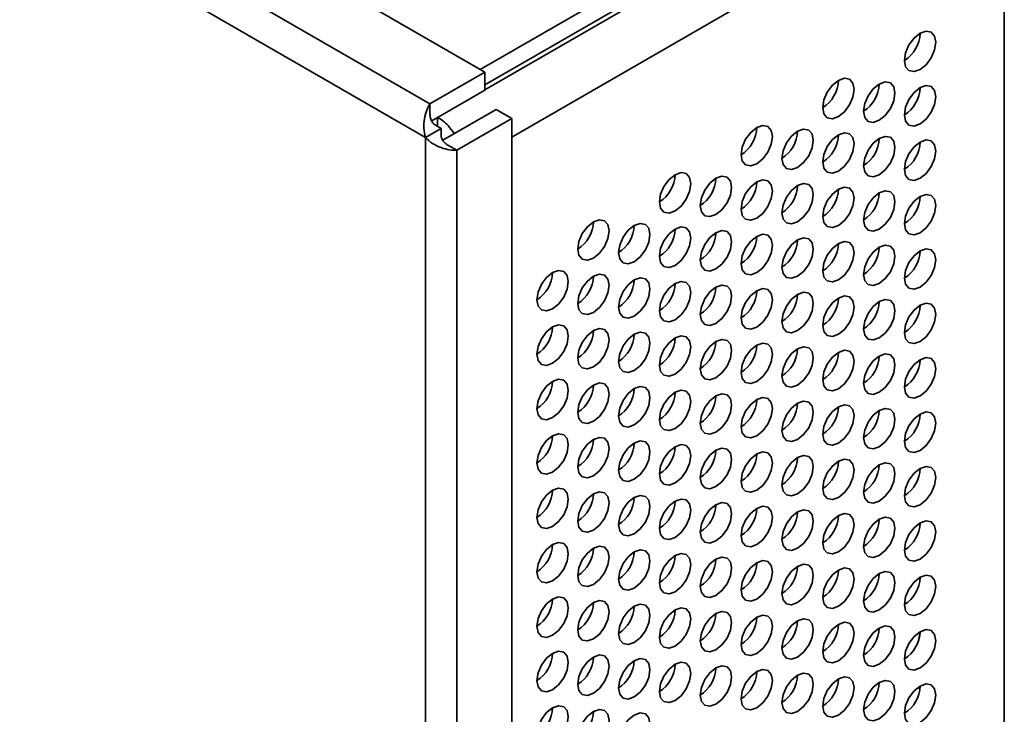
# Model space of a CAD drawing. Header units: millimetres. Extents: x 2 to 1120, y -2 to 861.
# Tile 222 of 226: x 970 to 985, y 616 to 626. Entities that reach past the tile are written whole.
import ezdxf

# ---------------------------------------------------------------- set-up
doc = ezdxf.new("R2010")
doc.units = ezdxf.units.MM

msp = doc.modelspace()

# ---------------------------------------------------------------- linework, layer by layer
at = {"color": 7, "linetype": 'Continuous', "lineweight": 35}
for p, q in [((909.1859, 665.0636), (977.4331, 625.6653)), ((984.9301, 630.0729), (977.3641, 625.7051)), ((984.9301, 629.8007), (977.4331, 625.4728)), ((985.2279, 504.6048), (985.2279, 628.9549)), ((976.6082, 625.1891), (977.4331, 625.6653)), ((977.4331, 625.3931), (977.4331, 625.6653)), ((976.6339, 624.9317), (977.4331, 625.3931)), ((976.6082, 625.0465), (976.6082, 625.1891)), ((976.8005, 624.6431), (977.5998, 625.1045)), ((977.5998, 625.1045), (977.8355, 624.9684)), ((976.7207, 624.9819), (976.7207, 624.8519)), ((977.0105, 624.4921), (977.8355, 624.9684)), ((977.8355, 624.9684), (977.8355, 499.4046)), ((976.7748, 624.8207), (976.5391, 624.6846)), ((976.7748, 624.8207), (976.6915, 624.8688)), ((976.7748, 624.8207), (976.7748, 624.7244)), ((976.5391, 498.7359), (976.5391, 624.6846)), ((976.8871, 624.5634), (977.0105, 624.4921)), ((977.0105, 498.9284), (977.0105, 624.4921)), ((983.9406, 617.1352), (983.9654, 617.2612))]:
    msp.add_line(p, q, dxfattribs=at)
at = {"color": 8, "linetype": 'Continuous', "lineweight": 35}
for p, q in [((976.6082, 625.1891), (909.5329, 663.9108)), ((976.5391, 624.6846), (909.5856, 663.3361)), ((984.8256, 629.6679), (977.4331, 625.4003)), ((985.2279, 628.9549), (977.8355, 624.6873))]:
    msp.add_line(p, q, dxfattribs=at)
at = {"color": 7, "linetype": 'Continuous', "lineweight": 35, "flags": 128}
for points in [[(983.9638, 625.7038), (984.054, 625.7766), (984.1304, 625.8797), (984.1815, 625.9975), (984.1995, 626.112), (984.1815, 626.2058), (984.1304, 626.2646), (984.054, 626.2795), (983.9638, 626.2481), (983.8736, 626.1754), (983.7971, 626.0722), (983.746, 625.9544), (983.7281, 625.8399), (983.746, 625.7461), (983.7971, 625.6873), (983.8736, 625.6724), (983.9638, 625.7038)], [(982.7381, 624.9962), (982.8283, 625.069), (982.9048, 625.1722), (982.9559, 625.29), (982.9738, 625.4045), (982.9559, 625.4983), (982.9048, 625.5571), (982.8283, 625.5719), (982.7381, 625.5406), (982.6479, 625.4678), (982.5714, 625.3647), (982.5203, 625.2469), (982.5024, 625.1323), (982.5203, 625.0385), (982.5714, 624.9797), (982.6479, 624.9649), (982.7381, 624.9962)], [(983.3509, 624.9417), (983.4411, 625.0145), (983.5176, 625.1177), (983.5687, 625.2355), (983.5866, 625.35), (983.5687, 625.4438), (983.5176, 625.5026), (983.4411, 625.5175), (983.3509, 625.4861), (983.2607, 625.4133), (983.1843, 625.3102), (983.1332, 625.1924), (983.1152, 625.0779), (983.1332, 624.9841), (983.1843, 624.9252), (983.2607, 624.9104), (983.3509, 624.9417)], [(983.9638, 624.8872), (984.054, 624.96), (984.1304, 625.0632), (984.1815, 625.181), (984.1995, 625.2955), (984.1815, 625.3893), (984.1304, 625.4481), (984.054, 625.463), (983.9638, 625.4316), (983.8736, 625.3588), (983.7971, 625.2557), (983.746, 625.1379), (983.7281, 625.0234), (983.746, 624.9296), (983.7971, 624.8708), (983.8736, 624.8559), (983.9638, 624.8872)], [(981.5125, 624.2887), (981.6027, 624.3615), (981.6791, 624.4646), (981.7302, 624.5824), (981.7482, 624.6969), (981.7302, 624.7907), (981.6791, 624.8495), (981.6027, 624.8644), (981.5125, 624.833), (981.4223, 624.7603), (981.3458, 624.6571), (981.2947, 624.5393), (981.2768, 624.4248), (981.2947, 624.331), (981.3458, 624.2722), (981.4223, 624.2573), (981.5125, 624.2887)], [(982.1253, 624.2342), (982.2155, 624.307), (982.2919, 624.4101), (982.343, 624.5279), (982.361, 624.6424), (982.343, 624.7362), (982.2919, 624.795), (982.2155, 624.8099), (982.1253, 624.7785), (982.0351, 624.7058), (981.9586, 624.6026), (981.9075, 624.4848), (981.8896, 624.3703), (981.9075, 624.2765), (981.9586, 624.2177), (982.0351, 624.2028), (982.1253, 624.2342)], [(982.7381, 624.1797), (982.8283, 624.2525), (982.9048, 624.3556), (982.9559, 624.4734), (982.9738, 624.5879), (982.9559, 624.6817), (982.9048, 624.7406), (982.8283, 624.7554), (982.7381, 624.7241), (982.6479, 624.6513), (982.5714, 624.5481), (982.5203, 624.4303), (982.5024, 624.3158), (982.5203, 624.222), (982.5714, 624.1632), (982.6479, 624.1483), (982.7381, 624.1797)], [(983.3509, 624.1252), (983.4411, 624.198), (983.5176, 624.3011), (983.5687, 624.4189), (983.5866, 624.5334), (983.5687, 624.6273), (983.5176, 624.6861), (983.4411, 624.7009), (983.3509, 624.6696), (983.2607, 624.5968), (983.1843, 624.4936), (983.1332, 624.3758), (983.1152, 624.2613), (983.1332, 624.1675), (983.1843, 624.1087), (983.2607, 624.0938), (983.3509, 624.1252)], [(983.9638, 624.0707), (984.054, 624.1435), (984.1304, 624.2466), (984.1815, 624.3644), (984.1995, 624.479), (984.1815, 624.5728), (984.1304, 624.6316), (984.054, 624.6464), (983.9638, 624.6151), (983.8736, 624.5423), (983.7971, 624.4391), (983.746, 624.3213), (983.7281, 624.2068), (983.746, 624.113), (983.7971, 624.0542), (983.8736, 624.0394), (983.9638, 624.0707)], [(980.2868, 623.5811), (980.377, 623.6539), (980.4535, 623.7571), (980.5046, 623.8749), (980.5225, 623.9894), (980.5046, 624.0832), (980.4535, 624.142), (980.377, 624.1568), (980.2868, 624.1255), (980.1966, 624.0527), (980.1201, 623.9496), (980.069, 623.8318), (980.0511, 623.7172), (980.069, 623.6234), (980.1201, 623.5646), (980.1966, 623.5498), (980.2868, 623.5811)], [(980.8996, 623.5266), (980.9898, 623.5994), (981.0663, 623.7026), (981.1174, 623.8204), (981.1353, 623.9349), (981.1174, 624.0287), (981.0663, 624.0875), (980.9898, 624.1023), (980.8996, 624.071), (980.8094, 623.9982), (980.733, 623.8951), (980.6819, 623.7773), (980.6639, 623.6627), (980.6819, 623.5689), (980.733, 623.5101), (980.8094, 623.4953), (980.8996, 623.5266)], [(981.5125, 623.4721), (981.6027, 623.5449), (981.6791, 623.6481), (981.7302, 623.7659), (981.7482, 623.8804), (981.7302, 623.9742), (981.6791, 624.033), (981.6027, 624.0479), (981.5125, 624.0165), (981.4223, 623.9437), (981.3458, 623.8406), (981.2947, 623.7228), (981.2768, 623.6083), (981.2947, 623.5145), (981.3458, 623.4556), (981.4223, 623.4408), (981.5125, 623.4721)], [(982.1253, 623.4176), (982.2155, 623.4904), (982.2919, 623.5936), (982.343, 623.7114), (982.361, 623.8259), (982.343, 623.9197), (982.2919, 623.9785), (982.2155, 623.9934), (982.1253, 623.962), (982.0351, 623.8892), (981.9586, 623.7861), (981.9075, 623.6683), (981.8896, 623.5538), (981.9075, 623.46), (981.9586, 623.4012), (982.0351, 623.3863), (982.1253, 623.4176)], [(982.7381, 623.3632), (982.8283, 623.4359), (982.9048, 623.5391), (982.9559, 623.6569), (982.9738, 623.7714), (982.9559, 623.8652), (982.9048, 623.924), (982.8283, 623.9389), (982.7381, 623.9075), (982.6479, 623.8347), (982.5714, 623.7316), (982.5203, 623.6138), (982.5024, 623.4993), (982.5203, 623.4055), (982.5714, 623.3467), (982.6479, 623.3318), (982.7381, 623.3632)], [(983.3509, 623.3087), (983.4411, 623.3814), (983.5176, 623.4846), (983.5687, 623.6024), (983.5866, 623.7169), (983.5687, 623.8107), (983.5176, 623.8695), (983.4411, 623.8844), (983.3509, 623.853), (983.2607, 623.7802), (983.1843, 623.6771), (983.1332, 623.5593), (983.1152, 623.4448), (983.1332, 623.351), (983.1843, 623.2922), (983.2607, 623.2773), (983.3509, 623.3087)], [(983.9638, 623.2542), (984.054, 623.327), (984.1304, 623.4301), (984.1815, 623.5479), (984.1995, 623.6624), (984.1815, 623.7562), (984.1304, 623.815), (984.054, 623.8299), (983.9638, 623.7985), (983.8736, 623.7257), (983.7971, 623.6226), (983.746, 623.5048), (983.7281, 623.3903), (983.746, 623.2965), (983.7971, 623.2377), (983.8736, 623.2228), (983.9638, 623.2542)], [(979.0612, 622.8736), (979.1514, 622.9464), (979.2278, 623.0495), (979.2789, 623.1673), (979.2969, 623.2818), (979.2789, 623.3756), (979.2278, 623.4344), (979.1514, 623.4493), (979.0612, 623.4179), (978.971, 623.3451), (978.8945, 623.242), (978.8434, 623.1242), (978.8254, 623.0097), (978.8434, 622.9159), (978.8945, 622.8571), (978.971, 622.8422), (979.0612, 622.8736)], [(979.674, 622.8191), (979.7642, 622.8919), (979.8406, 622.995), (979.8917, 623.1128), (979.9097, 623.2273), (979.8917, 623.3211), (979.8406, 623.3799), (979.7642, 623.3948), (979.674, 623.3634), (979.5838, 623.2907), (979.5073, 623.1875), (979.4562, 623.0697), (979.4383, 622.9552), (979.4562, 622.8614), (979.5073, 622.8026), (979.5838, 622.7877), (979.674, 622.8191)], [(980.2868, 622.7646), (980.377, 622.8374), (980.4535, 622.9405), (980.5046, 623.0583), (980.5225, 623.1728), (980.5046, 623.2666), (980.4535, 623.3254), (980.377, 623.3403), (980.2868, 623.3089), (980.1966, 623.2362), (980.1201, 623.133), (980.069, 623.0152), (980.0511, 622.9007), (980.069, 622.8069), (980.1201, 622.7481), (980.1966, 622.7332), (980.2868, 622.7646)], [(980.8996, 622.7101), (980.9898, 622.7829), (981.0663, 622.886), (981.1174, 623.0038), (981.1353, 623.1183), (981.1174, 623.2121), (981.0663, 623.2709), (980.9898, 623.2858), (980.8996, 623.2545), (980.8094, 623.1817), (980.733, 623.0785), (980.6819, 622.9607), (980.6639, 622.8462), (980.6819, 622.7524), (980.733, 622.6936), (980.8094, 622.6787), (980.8996, 622.7101)], [(981.5125, 622.6556), (981.6027, 622.7284), (981.6791, 622.8315), (981.7302, 622.9493), (981.7482, 623.0638), (981.7302, 623.1576), (981.6791, 623.2165), (981.6027, 623.2313), (981.5125, 623.2), (981.4223, 623.1272), (981.3458, 623.024), (981.2947, 622.9062), (981.2768, 622.7917), (981.2947, 622.6979), (981.3458, 622.6391), (981.4223, 622.6242), (981.5125, 622.6556)], [(982.1253, 622.6011), (982.2155, 622.6739), (982.2919, 622.777), (982.343, 622.8948), (982.361, 623.0094), (982.343, 623.1032), (982.2919, 623.162), (982.2155, 623.1768), (982.1253, 623.1455), (982.0351, 623.0727), (981.9586, 622.9695), (981.9075, 622.8517), (981.8896, 622.7372), (981.9075, 622.6434), (981.9586, 622.5846), (982.0351, 622.5698), (982.1253, 622.6011)], [(982.7381, 622.5466), (982.8283, 622.6194), (982.9048, 622.7225), (982.9559, 622.8403), (982.9738, 622.9549), (982.9559, 623.0487), (982.9048, 623.1075), (982.8283, 623.1223), (982.7381, 623.091), (982.6479, 623.0182), (982.5714, 622.915), (982.5203, 622.7972), (982.5024, 622.6827), (982.5203, 622.5889), (982.5714, 622.5301), (982.6479, 622.5153), (982.7381, 622.5466)], [(983.3509, 622.4921), (983.4411, 622.5649), (983.5176, 622.6681), (983.5687, 622.7859), (983.5866, 622.9004), (983.5687, 622.9942), (983.5176, 623.053), (983.4411, 623.0678), (983.3509, 623.0365), (983.2607, 622.9637), (983.1843, 622.8605), (983.1332, 622.7427), (983.1152, 622.6282), (983.1332, 622.5344), (983.1843, 622.4756), (983.2607, 622.4608), (983.3509, 622.4921)], [(983.9638, 622.4376), (984.054, 622.5104), (984.1304, 622.6136), (984.1815, 622.7314), (984.1995, 622.8459), (984.1815, 622.9397), (984.1304, 622.9985), (984.054, 623.0133), (983.9638, 622.982), (983.8736, 622.9092), (983.7971, 622.8061), (983.746, 622.6883), (983.7281, 622.5737), (983.746, 622.4799), (983.7971, 622.4211), (983.8736, 622.4063), (983.9638, 622.4376)], [(978.4483, 622.1115), (978.5385, 622.1843), (978.615, 622.2875), (978.6661, 622.4053), (978.684, 622.5198), (978.6661, 622.6136), (978.615, 622.6724), (978.5385, 622.6872), (978.4483, 622.6559), (978.3581, 622.5831), (978.2817, 622.48), (978.2306, 622.3622), (978.2126, 622.2476), (978.2306, 622.1538), (978.2817, 622.095), (978.3581, 622.0802), (978.4483, 622.1115)], [(979.0612, 622.057), (979.1514, 622.1298), (979.2278, 622.233), (979.2789, 622.3508), (979.2969, 622.4653), (979.2789, 622.5591), (979.2278, 622.6179), (979.1514, 622.6327), (979.0612, 622.6014), (978.971, 622.5286), (978.8945, 622.4255), (978.8434, 622.3077), (978.8254, 622.1931), (978.8434, 622.0993), (978.8945, 622.0405), (978.971, 622.0257), (979.0612, 622.057)], [(979.674, 622.0025), (979.7642, 622.0753), (979.8406, 622.1785), (979.8917, 622.2963), (979.9097, 622.4108), (979.8917, 622.5046), (979.8406, 622.5634), (979.7642, 622.5783), (979.674, 622.5469), (979.5838, 622.4741), (979.5073, 622.371), (979.4562, 622.2532), (979.4383, 622.1387), (979.4562, 622.0449), (979.5073, 621.986), (979.5838, 621.9712), (979.674, 622.0025)], [(980.2868, 621.948), (980.377, 622.0208), (980.4535, 622.124), (980.5046, 622.2418), (980.5225, 622.3563), (980.5046, 622.4501), (980.4535, 622.5089), (980.377, 622.5238), (980.2868, 622.4924), (980.1966, 622.4196), (980.1201, 622.3165), (980.069, 622.1987), (980.0511, 622.0842), (980.069, 621.9904), (980.1201, 621.9316), (980.1966, 621.9167), (980.2868, 621.948)], [(980.8996, 621.8936), (980.9898, 621.9663), (981.0663, 622.0695), (981.1174, 622.1873), (981.1353, 622.3018), (981.1174, 622.3956), (981.0663, 622.4544), (980.9898, 622.4693), (980.8996, 622.4379), (980.8094, 622.3651), (980.733, 622.262), (980.6819, 622.1442), (980.6639, 622.0297), (980.6819, 621.9359), (980.733, 621.8771), (980.8094, 621.8622), (980.8996, 621.8936)], [(981.5125, 621.8391), (981.6027, 621.9118), (981.6791, 622.015), (981.7302, 622.1328), (981.7482, 622.2473), (981.7302, 622.3411), (981.6791, 622.3999), (981.6027, 622.4148), (981.5125, 622.3834), (981.4223, 622.3106), (981.3458, 622.2075), (981.2947, 622.0897), (981.2768, 621.9752), (981.2947, 621.8814), (981.3458, 621.8226), (981.4223, 621.8077), (981.5125, 621.8391)], [(982.1253, 621.7846), (982.2155, 621.8574), (982.2919, 621.9605), (982.343, 622.0783), (982.361, 622.1928), (982.343, 622.2866), (982.2919, 622.3454), (982.2155, 622.3603), (982.1253, 622.3289), (982.0351, 622.2561), (981.9586, 622.153), (981.9075, 622.0352), (981.8896, 621.9207), (981.9075, 621.8269), (981.9586, 621.7681), (982.0351, 621.7532), (982.1253, 621.7846)], [(982.7381, 621.7301), (982.8283, 621.8029), (982.9048, 621.906), (982.9559, 622.0238), (982.9738, 622.1383), (982.9559, 622.2321), (982.9048, 622.2909), (982.8283, 622.3058), (982.7381, 622.2744), (982.6479, 622.2016), (982.5714, 622.0985), (982.5203, 621.9807), (982.5024, 621.8662), (982.5203, 621.7724), (982.5714, 621.7136), (982.6479, 621.6987), (982.7381, 621.7301)], [(983.3509, 621.6756), (983.4411, 621.7484), (983.5176, 621.8515), (983.5687, 621.9693), (983.5866, 622.0838), (983.5687, 622.1776), (983.5176, 622.2364), (983.4411, 622.2513), (983.3509, 622.2199), (983.2607, 622.1471), (983.1843, 622.044), (983.1332, 621.9262), (983.1152, 621.8117), (983.1332, 621.7179), (983.1843, 621.6591), (983.2607, 621.6442), (983.3509, 621.6756)], [(983.9638, 621.6211), (984.054, 621.6939), (984.1304, 621.797), (984.1815, 621.9148), (984.1995, 622.0293), (984.1815, 622.1231), (984.1304, 622.1819), (984.054, 622.1968), (983.9638, 622.1654), (983.8736, 622.0927), (983.7971, 621.9895), (983.746, 621.8717), (983.7281, 621.7572), (983.746, 621.6634), (983.7971, 621.6046), (983.8736, 621.5897), (983.9638, 621.6211)], [(978.4483, 621.295), (978.5385, 621.3678), (978.615, 621.4709), (978.6661, 621.5887), (978.684, 621.7032), (978.6661, 621.797), (978.615, 621.8558), (978.5385, 621.8707), (978.4483, 621.8393), (978.3581, 621.7666), (978.2817, 621.6634), (978.2306, 621.5456), (978.2126, 621.4311), (978.2306, 621.3373), (978.2817, 621.2785), (978.3581, 621.2636), (978.4483, 621.295)], [(979.0612, 621.2405), (979.1514, 621.3133), (979.2278, 621.4164), (979.2789, 621.5342), (979.2969, 621.6487), (979.2789, 621.7425), (979.2278, 621.8013), (979.1514, 621.8162), (979.0612, 621.7849), (978.971, 621.7121), (978.8945, 621.6089), (978.8434, 621.4911), (978.8254, 621.3766), (978.8434, 621.2828), (978.8945, 621.224), (978.971, 621.2091), (979.0612, 621.2405)], [(979.674, 621.186), (979.7642, 621.2588), (979.8406, 621.3619), (979.8917, 621.4797), (979.9097, 621.5942), (979.8917, 621.688), (979.8406, 621.7469), (979.7642, 621.7617), (979.674, 621.7304), (979.5838, 621.6576), (979.5073, 621.5544), (979.4562, 621.4366), (979.4383, 621.3221), (979.4562, 621.2283), (979.5073, 621.1695), (979.5838, 621.1546), (979.674, 621.186)], [(980.2868, 621.1315), (980.377, 621.2043), (980.4535, 621.3074), (980.5046, 621.4252), (980.5225, 621.5398), (980.5046, 621.6336), (980.4535, 621.6924), (980.377, 621.7072), (980.2868, 621.6759), (980.1966, 621.6031), (980.1201, 621.4999), (980.069, 621.3821), (980.0511, 621.2676), (980.069, 621.1738), (980.1201, 621.115), (980.1966, 621.1002), (980.2868, 621.1315)], [(980.8996, 621.077), (980.9898, 621.1498), (981.0663, 621.2529), (981.1174, 621.3707), (981.1353, 621.4853), (981.1174, 621.5791), (981.0663, 621.6379), (980.9898, 621.6527), (980.8996, 621.6214), (980.8094, 621.5486), (980.733, 621.4454), (980.6819, 621.3276), (980.6639, 621.2131), (980.6819, 621.1193), (980.733, 621.0605), (980.8094, 621.0457), (980.8996, 621.077)], [(981.5125, 621.0225), (981.6027, 621.0953), (981.6791, 621.1985), (981.7302, 621.3163), (981.7482, 621.4308), (981.7302, 621.5246), (981.6791, 621.5834), (981.6027, 621.5982), (981.5125, 621.5669), (981.4223, 621.4941), (981.3458, 621.3909), (981.2947, 621.2731), (981.2768, 621.1586), (981.2947, 621.0648), (981.3458, 621.006), (981.4223, 620.9912), (981.5125, 621.0225)], [(982.1253, 620.968), (982.2155, 621.0408), (982.2919, 621.144), (982.343, 621.2618), (982.361, 621.3763), (982.343, 621.4701), (982.2919, 621.5289), (982.2155, 621.5437), (982.1253, 621.5124), (982.0351, 621.4396), (981.9586, 621.3365), (981.9075, 621.2187), (981.8896, 621.1041), (981.9075, 621.0103), (981.9586, 620.9515), (982.0351, 620.9367), (982.1253, 620.968)], [(982.7381, 620.9135), (982.8283, 620.9863), (982.9048, 621.0895), (982.9559, 621.2073), (982.9738, 621.3218), (982.9559, 621.4156), (982.9048, 621.4744), (982.8283, 621.4892), (982.7381, 621.4579), (982.6479, 621.3851), (982.5714, 621.282), (982.5203, 621.1642), (982.5024, 621.0496), (982.5203, 620.9558), (982.5714, 620.897), (982.6479, 620.8822), (982.7381, 620.9135)], [(983.3509, 620.859), (983.4411, 620.9318), (983.5176, 621.035), (983.5687, 621.1528), (983.5866, 621.2673), (983.5687, 621.3611), (983.5176, 621.4199), (983.4411, 621.4348), (983.3509, 621.4034), (983.2607, 621.3306), (983.1843, 621.2275), (983.1332, 621.1097), (983.1152, 620.9952), (983.1332, 620.9013), (983.1843, 620.8425), (983.2607, 620.8277), (983.3509, 620.859)], [(983.9638, 620.8045), (984.054, 620.8773), (984.1304, 620.9805), (984.1815, 621.0983), (984.1995, 621.2128), (984.1815, 621.3066), (984.1304, 621.3654), (984.054, 621.3803), (983.9638, 621.3489), (983.8736, 621.2761), (983.7971, 621.173), (983.746, 621.0552), (983.7281, 620.9407), (983.746, 620.8469), (983.7971, 620.788), (983.8736, 620.7732), (983.9638, 620.8045)], [(978.4483, 620.4784), (978.5385, 620.5512), (978.615, 620.6544), (978.6661, 620.7722), (978.684, 620.8867), (978.6661, 620.9805), (978.615, 621.0393), (978.5385, 621.0542), (978.4483, 621.0228), (978.3581, 620.95), (978.2817, 620.8469), (978.2306, 620.7291), (978.2126, 620.6146), (978.2306, 620.5208), (978.2817, 620.462), (978.3581, 620.4471), (978.4483, 620.4784)], [(979.0612, 620.424), (979.1514, 620.4967), (979.2278, 620.5999), (979.2789, 620.7177), (979.2969, 620.8322), (979.2789, 620.926), (979.2278, 620.9848), (979.1514, 620.9997), (979.0612, 620.9683), (978.971, 620.8955), (978.8945, 620.7924), (978.8434, 620.6746), (978.8254, 620.5601), (978.8434, 620.4663), (978.8945, 620.4075), (978.971, 620.3926), (979.0612, 620.424)], [(979.674, 620.3695), (979.7642, 620.4422), (979.8406, 620.5454), (979.8917, 620.6632), (979.9097, 620.7777), (979.8917, 620.8715), (979.8406, 620.9303), (979.7642, 620.9452), (979.674, 620.9138), (979.5838, 620.841), (979.5073, 620.7379), (979.4562, 620.6201), (979.4383, 620.5056), (979.4562, 620.4118), (979.5073, 620.353), (979.5838, 620.3381), (979.674, 620.3695)], [(980.2868, 620.315), (980.377, 620.3878), (980.4535, 620.4909), (980.5046, 620.6087), (980.5225, 620.7232), (980.5046, 620.817), (980.4535, 620.8758), (980.377, 620.8907), (980.2868, 620.8593), (980.1966, 620.7865), (980.1201, 620.6834), (980.069, 620.5656), (980.0511, 620.4511), (980.069, 620.3573), (980.1201, 620.2985), (980.1966, 620.2836), (980.2868, 620.315)], [(980.8996, 620.2605), (980.9898, 620.3333), (981.0663, 620.4364), (981.1174, 620.5542), (981.1353, 620.6687), (981.1174, 620.7625), (981.0663, 620.8213), (980.9898, 620.8362), (980.8996, 620.8048), (980.8094, 620.732), (980.733, 620.6289), (980.6819, 620.5111), (980.6639, 620.3966), (980.6819, 620.3028), (980.733, 620.244), (980.8094, 620.2291), (980.8996, 620.2605)], [(981.5125, 620.206), (981.6027, 620.2788), (981.6791, 620.3819), (981.7302, 620.4997), (981.7482, 620.6142), (981.7302, 620.708), (981.6791, 620.7668), (981.6027, 620.7817), (981.5125, 620.7503), (981.4223, 620.6775), (981.3458, 620.5744), (981.2947, 620.4566), (981.2768, 620.3421), (981.2947, 620.2483), (981.3458, 620.1895), (981.4223, 620.1746), (981.5125, 620.206)], [(982.1253, 620.1515), (982.2155, 620.2243), (982.2919, 620.3274), (982.343, 620.4452), (982.361, 620.5597), (982.343, 620.6535), (982.2919, 620.7123), (982.2155, 620.7272), (982.1253, 620.6958), (982.0351, 620.6231), (981.9586, 620.5199), (981.9075, 620.4021), (981.8896, 620.2876), (981.9075, 620.1938), (981.9586, 620.135), (982.0351, 620.1201), (982.1253, 620.1515)], [(982.7381, 620.097), (982.8283, 620.1698), (982.9048, 620.2729), (982.9559, 620.3907), (982.9738, 620.5052), (982.9559, 620.599), (982.9048, 620.6578), (982.8283, 620.6727), (982.7381, 620.6414), (982.6479, 620.5686), (982.5714, 620.4654), (982.5203, 620.3476), (982.5024, 620.2331), (982.5203, 620.1393), (982.5714, 620.0805), (982.6479, 620.0656), (982.7381, 620.097)], [(983.3509, 620.0425), (983.4411, 620.1153), (983.5176, 620.2184), (983.5687, 620.3362), (983.5866, 620.4507), (983.5687, 620.5445), (983.5176, 620.6034), (983.4411, 620.6182), (983.3509, 620.5869), (983.2607, 620.5141), (983.1843, 620.4109), (983.1332, 620.2931), (983.1152, 620.1786), (983.1332, 620.0848), (983.1843, 620.026), (983.2607, 620.0111), (983.3509, 620.0425)], [(983.9638, 619.988), (984.054, 620.0608), (984.1304, 620.1639), (984.1815, 620.2817), (984.1995, 620.3963), (984.1815, 620.4901), (984.1304, 620.5489), (984.054, 620.5637), (983.9638, 620.5324), (983.8736, 620.4596), (983.7971, 620.3564), (983.746, 620.2386), (983.7281, 620.1241), (983.746, 620.0303), (983.7971, 619.9715), (983.8736, 619.9567), (983.9638, 619.988)], [(978.4483, 619.6619), (978.5385, 619.7347), (978.615, 619.8378), (978.6661, 619.9556), (978.684, 620.0702), (978.6661, 620.164), (978.615, 620.2228), (978.5385, 620.2376), (978.4483, 620.2063), (978.3581, 620.1335), (978.2817, 620.0303), (978.2306, 619.9125), (978.2126, 619.798), (978.2306, 619.7042), (978.2817, 619.6454), (978.3581, 619.6306), (978.4483, 619.6619)], [(979.0612, 619.6074), (979.1514, 619.6802), (979.2278, 619.7833), (979.2789, 619.9011), (979.2969, 620.0157), (979.2789, 620.1095), (979.2278, 620.1683), (979.1514, 620.1831), (979.0612, 620.1518), (978.971, 620.079), (978.8945, 619.9758), (978.8434, 619.858), (978.8254, 619.7435), (978.8434, 619.6497), (978.8945, 619.5909), (978.971, 619.5761), (979.0612, 619.6074)], [(979.674, 619.5529), (979.7642, 619.6257), (979.8406, 619.7289), (979.8917, 619.8466), (979.9097, 619.9612), (979.8917, 620.055), (979.8406, 620.1138), (979.7642, 620.1286), (979.674, 620.0973), (979.5838, 620.0245), (979.5073, 619.9213), (979.4562, 619.8035), (979.4383, 619.689), (979.4562, 619.5952), (979.5073, 619.5364), (979.5838, 619.5216), (979.674, 619.5529)], [(980.2868, 619.4984), (980.377, 619.5712), (980.4535, 619.6744), (980.5046, 619.7922), (980.5225, 619.9067), (980.5046, 620.0005), (980.4535, 620.0593), (980.377, 620.0741), (980.2868, 620.0428), (980.1966, 619.97), (980.1201, 619.8669), (980.069, 619.7491), (980.0511, 619.6345), (980.069, 619.5407), (980.1201, 619.4819), (980.1966, 619.4671), (980.2868, 619.4984)], [(980.8996, 619.4439), (980.9898, 619.5167), (981.0663, 619.6199), (981.1174, 619.7377), (981.1353, 619.8522), (981.1174, 619.946), (981.0663, 620.0048), (980.9898, 620.0196), (980.8996, 619.9883), (980.8094, 619.9155), (980.733, 619.8124), (980.6819, 619.6946), (980.6639, 619.58), (980.6819, 619.4862), (980.733, 619.4274), (980.8094, 619.4126), (980.8996, 619.4439)], [(981.5125, 619.3894), (981.6027, 619.4622), (981.6791, 619.5654), (981.7302, 619.6832), (981.7482, 619.7977), (981.7302, 619.8915), (981.6791, 619.9503), (981.6027, 619.9652), (981.5125, 619.9338), (981.4223, 619.861), (981.3458, 619.7579), (981.2947, 619.6401), (981.2768, 619.5255), (981.2947, 619.4317), (981.3458, 619.3729), (981.4223, 619.3581), (981.5125, 619.3894)], [(982.1253, 619.3349), (982.2155, 619.4077), (982.2919, 619.5109), (982.343, 619.6287), (982.361, 619.7432), (982.343, 619.837), (982.2919, 619.8958), (982.2155, 619.9107), (982.1253, 619.8793), (982.0351, 619.8065), (981.9586, 619.7034), (981.9075, 619.5856), (981.8896, 619.4711), (981.9075, 619.3773), (981.9586, 619.3184), (982.0351, 619.3036), (982.1253, 619.3349)], [(982.7381, 619.2805), (982.8283, 619.3532), (982.9048, 619.4564), (982.9559, 619.5742), (982.9738, 619.6887), (982.9559, 619.7825), (982.9048, 619.8413), (982.8283, 619.8562), (982.7381, 619.8248), (982.6479, 619.752), (982.5714, 619.6489), (982.5203, 619.5311), (982.5024, 619.4166), (982.5203, 619.3228), (982.5714, 619.264), (982.6479, 619.2491), (982.7381, 619.2805)], [(983.3509, 619.226), (983.4411, 619.2987), (983.5176, 619.4019), (983.5687, 619.5197), (983.5866, 619.6342), (983.5687, 619.728), (983.5176, 619.7868), (983.4411, 619.8017), (983.3509, 619.7703), (983.2607, 619.6975), (983.1843, 619.5944), (983.1332, 619.4766), (983.1152, 619.3621), (983.1332, 619.2683), (983.1843, 619.2095), (983.2607, 619.1946), (983.3509, 619.226)], [(983.9638, 619.1715), (984.054, 619.2443), (984.1304, 619.3474), (984.1815, 619.4652), (984.1995, 619.5797), (984.1815, 619.6735), (984.1304, 619.7323), (984.054, 619.7472), (983.9638, 619.7158), (983.8736, 619.643), (983.7971, 619.5399), (983.746, 619.4221), (983.7281, 619.3076), (983.746, 619.2138), (983.7971, 619.155), (983.8736, 619.1401), (983.9638, 619.1715)], [(978.4483, 618.8454), (978.5385, 618.9182), (978.615, 619.0213), (978.6661, 619.1391), (978.684, 619.2536), (978.6661, 619.3474), (978.615, 619.4062), (978.5385, 619.4211), (978.4483, 619.3897), (978.3581, 619.3169), (978.2817, 619.2138), (978.2306, 619.096), (978.2126, 618.9815), (978.2306, 618.8877), (978.2817, 618.8289), (978.3581, 618.814), (978.4483, 618.8454)], [(979.0612, 618.7909), (979.1514, 618.8637), (979.2278, 618.9668), (979.2789, 619.0846), (979.2969, 619.1991), (979.2789, 619.2929), (979.2278, 619.3517), (979.1514, 619.3666), (979.0612, 619.3352), (978.971, 619.2624), (978.8945, 619.1593), (978.8434, 619.0415), (978.8254, 618.927), (978.8434, 618.8332), (978.8945, 618.7744), (978.971, 618.7595), (979.0612, 618.7909)], [(979.674, 618.7364), (979.7642, 618.8092), (979.8406, 618.9123), (979.8917, 619.0301), (979.9097, 619.1446), (979.8917, 619.2384), (979.8406, 619.2972), (979.7642, 619.3121), (979.674, 619.2807), (979.5838, 619.2079), (979.5073, 619.1048), (979.4562, 618.987), (979.4383, 618.8725), (979.4562, 618.7787), (979.5073, 618.7199), (979.5838, 618.705), (979.674, 618.7364)], [(980.2868, 618.6819), (980.377, 618.7547), (980.4535, 618.8578), (980.5046, 618.9756), (980.5225, 619.0901), (980.5046, 619.1839), (980.4535, 619.2427), (980.377, 619.2576), (980.2868, 619.2262), (980.1966, 619.1535), (980.1201, 619.0503), (980.069, 618.9325), (980.0511, 618.818), (980.069, 618.7242), (980.1201, 618.6654), (980.1966, 618.6505), (980.2868, 618.6819)], [(980.8996, 618.6274), (980.9898, 618.7002), (981.0663, 618.8033), (981.1174, 618.9211), (981.1353, 619.0356), (981.1174, 619.1294), (981.0663, 619.1882), (980.9898, 619.2031), (980.8996, 619.1718), (980.8094, 619.099), (980.733, 618.9958), (980.6819, 618.878), (980.6639, 618.7635), (980.6819, 618.6697), (980.733, 618.6109), (980.8094, 618.596), (980.8996, 618.6274)], [(981.5125, 618.5729), (981.6027, 618.6457), (981.6791, 618.7488), (981.7302, 618.8666), (981.7482, 618.9811), (981.7302, 619.0749), (981.6791, 619.1338), (981.6027, 619.1486), (981.5125, 619.1173), (981.4223, 619.0445), (981.3458, 618.9413), (981.2947, 618.8235), (981.2768, 618.709), (981.2947, 618.6152), (981.3458, 618.5564), (981.4223, 618.5415), (981.5125, 618.5729)], [(982.1253, 618.5184), (982.2155, 618.5912), (982.2919, 618.6943), (982.343, 618.8121), (982.361, 618.9267), (982.343, 619.0205), (982.2919, 619.0793), (982.2155, 619.0941), (982.1253, 619.0628), (982.0351, 618.99), (981.9586, 618.8868), (981.9075, 618.769), (981.8896, 618.6545), (981.9075, 618.5607), (981.9586, 618.5019), (982.0351, 618.4871), (982.1253, 618.5184)], [(982.7381, 618.4639), (982.8283, 618.5367), (982.9048, 618.6398), (982.9559, 618.7576), (982.9738, 618.8722), (982.9559, 618.966), (982.9048, 619.0248), (982.8283, 619.0396), (982.7381, 619.0083), (982.6479, 618.9355), (982.5714, 618.8323), (982.5203, 618.7145), (982.5024, 618.6), (982.5203, 618.5062), (982.5714, 618.4474), (982.6479, 618.4326), (982.7381, 618.4639)], [(983.3509, 618.4094), (983.4411, 618.4822), (983.5176, 618.5854), (983.5687, 618.7031), (983.5866, 618.8177), (983.5687, 618.9115), (983.5176, 618.9703), (983.4411, 618.9851), (983.3509, 618.9538), (983.2607, 618.881), (983.1843, 618.7778), (983.1332, 618.66), (983.1152, 618.5455), (983.1332, 618.4517), (983.1843, 618.3929), (983.2607, 618.3781), (983.3509, 618.4094)], [(983.9638, 618.3549), (984.054, 618.4277), (984.1304, 618.5309), (984.1815, 618.6487), (984.1995, 618.7632), (984.1815, 618.857), (984.1304, 618.9158), (984.054, 618.9306), (983.9638, 618.8993), (983.8736, 618.8265), (983.7971, 618.7233), (983.746, 618.6056), (983.7281, 618.491), (983.746, 618.3972), (983.7971, 618.3384), (983.8736, 618.3236), (983.9638, 618.3549)], [(978.4483, 618.0288), (978.5385, 618.1016), (978.615, 618.2048), (978.6661, 618.3226), (978.684, 618.4371), (978.6661, 618.5309), (978.615, 618.5897), (978.5385, 618.6045), (978.4483, 618.5732), (978.3581, 618.5004), (978.2817, 618.3972), (978.2306, 618.2795), (978.2126, 618.1649), (978.2306, 618.0711), (978.2817, 618.0123), (978.3581, 617.9975), (978.4483, 618.0288)], [(979.0612, 617.9743), (979.1514, 618.0471), (979.2278, 618.1503), (979.2789, 618.2681), (979.2969, 618.3826), (979.2789, 618.4764), (979.2278, 618.5352), (979.1514, 618.55), (979.0612, 618.5187), (978.971, 618.4459), (978.8945, 618.3428), (978.8434, 618.225), (978.8254, 618.1104), (978.8434, 618.0166), (978.8945, 617.9578), (978.971, 617.943), (979.0612, 617.9743)], [(979.674, 617.9198), (979.7642, 617.9926), (979.8406, 618.0958), (979.8917, 618.2136), (979.9097, 618.3281), (979.8917, 618.4219), (979.8406, 618.4807), (979.7642, 618.4955), (979.674, 618.4642), (979.5838, 618.3914), (979.5073, 618.2883), (979.4562, 618.1705), (979.4383, 618.0559), (979.4562, 617.9621), (979.5073, 617.9033), (979.5838, 617.8885), (979.674, 617.9198)], [(980.2868, 617.8653), (980.377, 617.9381), (980.4535, 618.0413), (980.5046, 618.1591), (980.5225, 618.2736), (980.5046, 618.3674), (980.4535, 618.4262), (980.377, 618.4411), (980.2868, 618.4097), (980.1966, 618.3369), (980.1201, 618.2338), (980.069, 618.116), (980.0511, 618.0015), (980.069, 617.9077), (980.1201, 617.8488), (980.1966, 617.834), (980.2868, 617.8653)], [(980.8996, 617.8108), (980.9898, 617.8836), (981.0663, 617.9868), (981.1174, 618.1046), (981.1353, 618.2191), (981.1174, 618.3129), (981.0663, 618.3717), (980.9898, 618.3866), (980.8996, 618.3552), (980.8094, 618.2824), (980.733, 618.1793), (980.6819, 618.0615), (980.6639, 617.947), (980.6819, 617.8532), (980.733, 617.7944), (980.8094, 617.7795), (980.8996, 617.8108)], [(981.5125, 617.7564), (981.6027, 617.8291), (981.6791, 617.9323), (981.7302, 618.0501), (981.7482, 618.1646), (981.7302, 618.2584), (981.6791, 618.3172), (981.6027, 618.3321), (981.5125, 618.3007), (981.4223, 618.2279), (981.3458, 618.1248), (981.2947, 618.007), (981.2768, 617.8925), (981.2947, 617.7987), (981.3458, 617.7399), (981.4223, 617.725), (981.5125, 617.7564)], [(982.1253, 617.7019), (982.2155, 617.7747), (982.2919, 617.8778), (982.343, 617.9956), (982.361, 618.1101), (982.343, 618.2039), (982.2919, 618.2627), (982.2155, 618.2776), (982.1253, 618.2462), (982.0351, 618.1734), (981.9586, 618.0703), (981.9075, 617.9525), (981.8896, 617.838), (981.9075, 617.7442), (981.9586, 617.6854), (982.0351, 617.6705), (982.1253, 617.7019)], [(982.7381, 617.6474), (982.8283, 617.7202), (982.9048, 617.8233), (982.9559, 617.9411), (982.9738, 618.0556), (982.9559, 618.1494), (982.9048, 618.2082), (982.8283, 618.2231), (982.7381, 618.1917), (982.6479, 618.1189), (982.5714, 618.0158), (982.5203, 617.898), (982.5024, 617.7835), (982.5203, 617.6897), (982.5714, 617.6309), (982.6479, 617.616), (982.7381, 617.6474)], [(983.3509, 617.5929), (983.4411, 617.6657), (983.5176, 617.7688), (983.5687, 617.8866), (983.5866, 618.0011), (983.5687, 618.0949), (983.5176, 618.1537), (983.4411, 618.1686), (983.3509, 618.1372), (983.2607, 618.0644), (983.1843, 617.9613), (983.1332, 617.8435), (983.1152, 617.729), (983.1332, 617.6352), (983.1843, 617.5764), (983.2607, 617.5615), (983.3509, 617.5929)], [(983.9638, 617.5384), (984.054, 617.6112), (984.1304, 617.7143), (984.1815, 617.8321), (984.1995, 617.9466), (984.1815, 618.0404), (984.1304, 618.0992), (984.054, 618.1141), (983.9638, 618.0827), (983.8736, 618.01), (983.7971, 617.9068), (983.746, 617.789), (983.7281, 617.6745), (983.746, 617.5807), (983.7971, 617.5219), (983.8736, 617.507), (983.9638, 617.5384)], [(978.4483, 617.2123), (978.5385, 617.2851), (978.615, 617.3882), (978.6661, 617.506), (978.684, 617.6205), (978.6661, 617.7143), (978.615, 617.7731), (978.5385, 617.788), (978.4483, 617.7566), (978.3581, 617.6839), (978.2817, 617.5807), (978.2306, 617.4629), (978.2126, 617.3484), (978.2306, 617.2546), (978.2817, 617.1958), (978.3581, 617.1809), (978.4483, 617.2123)], [(979.0612, 617.1578), (979.1514, 617.2306), (979.2278, 617.3337), (979.2789, 617.4515), (979.2969, 617.566), (979.2789, 617.6598), (979.2278, 617.7186), (979.1514, 617.7335), (979.0612, 617.7021), (978.971, 617.6294), (978.8945, 617.5262), (978.8434, 617.4084), (978.8254, 617.2939), (978.8434, 617.2001), (978.8945, 617.1413), (978.971, 617.1264), (979.0612, 617.1578)], [(979.674, 617.1033), (979.7642, 617.1761), (979.8406, 617.2792), (979.8917, 617.397), (979.9097, 617.5115), (979.8917, 617.6053), (979.8406, 617.6642), (979.7642, 617.679), (979.674, 617.6477), (979.5838, 617.5749), (979.5073, 617.4717), (979.4562, 617.3539), (979.4383, 617.2394), (979.4562, 617.1456), (979.5073, 617.0868), (979.5838, 617.0719), (979.674, 617.1033)], [(980.2868, 617.0488), (980.377, 617.1216), (980.4535, 617.2247), (980.5046, 617.3425), (980.5225, 617.4571), (980.5046, 617.5509), (980.4535, 617.6097), (980.377, 617.6245), (980.2868, 617.5932), (980.1966, 617.5204), (980.1201, 617.4172), (980.069, 617.2994), (980.0511, 617.1849), (980.069, 617.0911), (980.1201, 617.0323), (980.1966, 617.0174), (980.2868, 617.0488)], [(980.8996, 616.9943), (980.9898, 617.0671), (981.0663, 617.1702), (981.1174, 617.288), (981.1353, 617.4026), (981.1174, 617.4964), (981.0663, 617.5552), (980.9898, 617.57), (980.8996, 617.5387), (980.8094, 617.4659), (980.733, 617.3627), (980.6819, 617.2449), (980.6639, 617.1304), (980.6819, 617.0366), (980.733, 616.9778), (980.8094, 616.963), (980.8996, 616.9943)], [(981.5125, 616.9398), (981.6027, 617.0126), (981.6791, 617.1157), (981.7302, 617.2335), (981.7482, 617.3481), (981.7302, 617.4419), (981.6791, 617.5007), (981.6027, 617.5155), (981.5125, 617.4842), (981.4223, 617.4114), (981.3458, 617.3082), (981.2947, 617.1904), (981.2768, 617.0759), (981.2947, 616.9821), (981.3458, 616.9233), (981.4223, 616.9085), (981.5125, 616.9398)], [(982.1253, 616.8853), (982.2155, 616.9581), (982.2919, 617.0613), (982.343, 617.1791), (982.361, 617.2936), (982.343, 617.3874), (982.2919, 617.4462), (982.2155, 617.461), (982.1253, 617.4297), (982.0351, 617.3569), (981.9586, 617.2537), (981.9075, 617.1359), (981.8896, 617.0214), (981.9075, 616.9276), (981.9586, 616.8688), (982.0351, 616.854), (982.1253, 616.8853)], [(982.7381, 616.8308), (982.8283, 616.9036), (982.9048, 617.0068), (982.9559, 617.1246), (982.9738, 617.2391), (982.9559, 617.3329), (982.9048, 617.3917), (982.8283, 617.4065), (982.7381, 617.3752), (982.6479, 617.3024), (982.5714, 617.1993), (982.5203, 617.0815), (982.5024, 616.9669), (982.5203, 616.8731), (982.5714, 616.8143), (982.6479, 616.7995), (982.7381, 616.8308)], [(983.3509, 616.7763), (983.4411, 616.8491), (983.5176, 616.9523), (983.5687, 617.0701), (983.5866, 617.1846), (983.5687, 617.2784), (983.5176, 617.3372), (983.4411, 617.352), (983.3509, 617.3207), (983.2607, 617.2479), (983.1843, 617.1448), (983.1332, 617.027), (983.1152, 616.9124), (983.1332, 616.8186), (983.1843, 616.7598), (983.2607, 616.745), (983.3509, 616.7763)], [(983.9638, 616.7218), (984.054, 616.7946), (984.1304, 616.8978), (984.1815, 617.0156), (984.1995, 617.1301), (984.1815, 617.2239), (984.1304, 617.2827), (984.054, 617.2976), (983.9638, 617.2662), (983.8736, 617.1934), (983.7971, 617.0903), (983.746, 616.9725), (983.7281, 616.858), (983.746, 616.7642), (983.7971, 616.7053), (983.8736, 616.6905), (983.9638, 616.7218)], [(978.4483, 616.3957), (978.5385, 616.4685), (978.615, 616.5717), (978.6661, 616.6895), (978.684, 616.804), (978.6661, 616.8978), (978.615, 616.9566), (978.5385, 616.9715), (978.4483, 616.9401), (978.3581, 616.8673), (978.2817, 616.7642), (978.2306, 616.6464), (978.2126, 616.5319), (978.2306, 616.4381), (978.2817, 616.3792), (978.3581, 616.3644), (978.4483, 616.3957)], [(979.0612, 616.3412), (979.1514, 616.414), (979.2278, 616.5172), (979.2789, 616.635), (979.2969, 616.7495), (979.2789, 616.8433), (979.2278, 616.9021), (979.1514, 616.917), (979.0612, 616.8856), (978.971, 616.8128), (978.8945, 616.7097), (978.8434, 616.5919), (978.8254, 616.4774), (978.8434, 616.3836), (978.8945, 616.3248), (978.971, 616.3099), (979.0612, 616.3412)], [(979.674, 616.2868), (979.7642, 616.3595), (979.8406, 616.4627), (979.8917, 616.5805), (979.9097, 616.695), (979.8917, 616.7888), (979.8406, 616.8476), (979.7642, 616.8625), (979.674, 616.8311), (979.5838, 616.7583), (979.5073, 616.6552), (979.4562, 616.5374), (979.4383, 616.4229), (979.4562, 616.3291), (979.5073, 616.2703), (979.5838, 616.2554), (979.674, 616.2868)], [(980.2868, 616.2323), (980.377, 616.3051), (980.4535, 616.4082), (980.5046, 616.526), (980.5225, 616.6405), (980.5046, 616.7343), (980.4535, 616.7931), (980.377, 616.808), (980.2868, 616.7766), (980.1966, 616.7038), (980.1201, 616.6007), (980.069, 616.4829), (980.0511, 616.3684), (980.069, 616.2746), (980.1201, 616.2158), (980.1966, 616.2009), (980.2868, 616.2323)], [(980.8996, 616.1778), (980.9898, 616.2506), (981.0663, 616.3537), (981.1174, 616.4715), (981.1353, 616.586), (981.1174, 616.6798), (981.0663, 616.7386), (980.9898, 616.7535), (980.8996, 616.7221), (980.8094, 616.6493), (980.733, 616.5462), (980.6819, 616.4284), (980.6639, 616.3139), (980.6819, 616.2201), (980.733, 616.1613), (980.8094, 616.1464), (980.8996, 616.1778)], [(981.5125, 616.1233), (981.6027, 616.1961), (981.6791, 616.2992), (981.7302, 616.417), (981.7482, 616.5315), (981.7302, 616.6253), (981.6791, 616.6841), (981.6027, 616.699), (981.5125, 616.6676), (981.4223, 616.5948), (981.3458, 616.4917), (981.2947, 616.3739), (981.2768, 616.2594), (981.2947, 616.1656), (981.3458, 616.1068), (981.4223, 616.0919), (981.5125, 616.1233)], [(982.1253, 616.0688), (982.2155, 616.1416), (982.2919, 616.2447), (982.343, 616.3625), (982.361, 616.477), (982.343, 616.5708), (982.2919, 616.6296), (982.2155, 616.6445), (982.1253, 616.6131), (982.0351, 616.5404), (981.9586, 616.4372), (981.9075, 616.3194), (981.8896, 616.2049), (981.9075, 616.1111), (981.9586, 616.0523), (982.0351, 616.0374), (982.1253, 616.0688)], [(982.7381, 616.0143), (982.8283, 616.0871), (982.9048, 616.1902), (982.9559, 616.308), (982.9738, 616.4225), (982.9559, 616.5163), (982.9048, 616.5751), (982.8283, 616.59), (982.7381, 616.5586), (982.6479, 616.4859), (982.5714, 616.3827), (982.5203, 616.2649), (982.5024, 616.1504), (982.5203, 616.0566), (982.5714, 615.9978), (982.6479, 615.9829), (982.7381, 616.0143)], [(983.3509, 615.9598), (983.4411, 616.0326), (983.5176, 616.1357), (983.5687, 616.2535), (983.5866, 616.368), (983.5687, 616.4618), (983.5176, 616.5206), (983.4411, 616.5355), (983.3509, 616.5042), (983.2607, 616.4314), (983.1843, 616.3282), (983.1332, 616.2104), (983.1152, 616.0959), (983.1332, 616.0021), (983.1843, 615.9433), (983.2607, 615.9284), (983.3509, 615.9598)], [(983.9638, 615.9053), (984.054, 615.9781), (984.1304, 616.0812), (984.1815, 616.199), (984.1995, 616.3135), (984.1815, 616.4073), (984.1304, 616.4662), (984.054, 616.481), (983.9638, 616.4497), (983.8736, 616.3769), (983.7971, 616.2737), (983.746, 616.1559), (983.7281, 616.0414), (983.746, 615.9476), (983.7971, 615.8888), (983.8736, 615.8739), (983.9638, 615.9053)], [(983.96, 616.3994), (983.9518, 616.4079), (983.9324, 616.4291)], [(978.4483, 615.5792), (978.5385, 615.652), (978.615, 615.7551), (978.6661, 615.8729), (978.684, 615.9874), (978.6661, 616.0813), (978.615, 616.1401), (978.5385, 616.1549), (978.4483, 616.1236), (978.3581, 616.0508), (978.2817, 615.9476), (978.2306, 615.8298), (978.2126, 615.7153), (978.2306, 615.6215), (978.2817, 615.5627), (978.3581, 615.5478), (978.4483, 615.5792)], [(979.0612, 615.5247), (979.1514, 615.5975), (979.2278, 615.7006), (979.2789, 615.8184), (979.2969, 615.933), (979.2789, 616.0268), (979.2278, 616.0856), (979.1514, 616.1004), (979.0612, 616.0691), (978.971, 615.9963), (978.8945, 615.8931), (978.8434, 615.7753), (978.8254, 615.6608), (978.8434, 615.567), (978.8945, 615.5082), (978.971, 615.4934), (979.0612, 615.5247)], [(979.674, 615.4702), (979.7642, 615.543), (979.8406, 615.6461), (979.8917, 615.7639), (979.9097, 615.8785), (979.8917, 615.9723), (979.8406, 616.0311), (979.7642, 616.0459), (979.674, 616.0146), (979.5838, 615.9418), (979.5073, 615.8386), (979.4562, 615.7208), (979.4383, 615.6063), (979.4562, 615.5125), (979.5073, 615.4537), (979.5838, 615.4389), (979.674, 615.4702)]]:
    msp.add_lwpolyline(points, dxfattribs=at)
at = {"color": 7, "linetype": 'Continuous', "lineweight": 35}
for centre in [(983.4683, 626.262), (982.2426, 625.5544), (982.8555, 625.4999), (983.4683, 625.4455), (981.017, 624.8469), (981.6298, 624.7924), (982.2426, 624.7379), (982.8555, 624.6834), (983.4683, 624.6289), (979.7913, 624.1393), (980.4042, 624.0848), (981.017, 624.0303), (981.6298, 623.9759), (982.2426, 623.9214), (982.8555, 623.8669), (983.4683, 623.8124), (978.5657, 623.4318), (979.1785, 623.3773), (979.7913, 623.3228), (980.4042, 623.2683), (981.017, 623.2138), (981.6298, 623.1593), (982.2426, 623.1048), (982.8555, 623.0503), (983.4683, 622.9958), (977.9529, 622.6697), (978.5657, 622.6152), (979.1785, 622.5607), (979.7913, 622.5063), (980.4042, 622.4518), (981.017, 622.3973), (981.6298, 622.3428), (982.2426, 622.2883), (982.8555, 622.2338), (983.4683, 622.1793), (977.9529, 621.8532), (978.5657, 621.7987), (979.1785, 621.7442), (979.7913, 621.6897), (980.4042, 621.6352), (981.017, 621.5807), (981.6298, 621.5262), (982.2426, 621.4717), (982.8555, 621.4172), (983.4683, 621.3627), (977.9529, 621.0367), (978.5657, 620.9822), (979.1785, 620.9277), (979.7913, 620.8732), (980.4042, 620.8187), (981.017, 620.7642), (981.6298, 620.7097), (982.2426, 620.6552), (982.8555, 620.6007), (983.4683, 620.5462), (977.9529, 620.2201), (978.5657, 620.1656), (979.1785, 620.1111), (979.7913, 620.0566), (980.4042, 620.0021), (981.017, 619.9476), (981.6298, 619.8931), (982.2426, 619.8387), (982.8555, 619.7842), (983.4683, 619.7297), (977.9529, 619.4036), (978.5657, 619.3491), (979.1785, 619.2946), (979.7913, 619.2401), (980.4042, 619.1856), (981.017, 619.1311), (981.6298, 619.0766), (982.2426, 619.0221), (982.8555, 618.9676), (983.4683, 618.9131), (977.9529, 618.587), (978.5657, 618.5325), (979.1785, 618.478), (979.7913, 618.4235), (980.4042, 618.3691), (981.017, 618.3146), (981.6298, 618.2601), (982.2426, 618.2056), (982.8555, 618.1511), (983.4683, 618.0966), (977.9529, 617.7705), (978.5657, 617.716), (979.1785, 617.6615), (979.7913, 617.607), (980.4042, 617.5525), (981.017, 617.498), (981.6298, 617.4435), (982.2426, 617.389), (982.8555, 617.3345), (983.4683, 617.28), (977.9529, 616.9539), (978.5657, 616.8995), (979.1785, 616.845), (979.7913, 616.7905), (980.4042, 616.736), (981.017, 616.6815), (981.6298, 616.627), (982.2426, 616.5725), (982.8555, 616.518), (983.4683, 616.4635), (977.9529, 616.1374), (978.5657, 616.0829)]:
    msp.add_arc(centre, 0.4957, 301.60594, 358.39944, dxfattribs=at)
for points in [[(976.5391, 624.6846), (976.5288, 624.7303), (976.5081, 624.8218), (976.5209, 624.9673), (976.5572, 625.0993), (976.5912, 625.1591), (976.6082, 625.1891)], [(977.0105, 624.4921), (976.9761, 624.4924), (976.9073, 624.4929), (976.7748, 624.5275), (976.6424, 624.5891), (976.5736, 624.6528), (976.5391, 624.6846)]]:
    msp.add_open_spline(points, degree=3, dxfattribs=at)
for points, knots in [([(976.6915, 624.8688), (976.6787, 624.878), (976.6527, 624.8966), (976.6262, 624.94), (976.6099, 624.9915), (976.6088, 625.0278), (976.6082, 625.0465)], [0, 0, 0, 0, 0.2360502, 0.4777498, 0.7308651, 1, 1, 1, 1]), ([(976.9713, 624.7416), (976.9417, 624.7848), (976.8688, 624.8908), (976.7759, 624.9525), (976.7207, 624.9891)], [0, 0, 0, 0, 0.406573, 1, 1, 1, 1]), ([(976.8871, 624.5634), (976.8712, 624.5733), (976.8403, 624.5924), (976.8039, 624.6323), (976.7795, 624.6769), (976.7764, 624.7087), (976.7748, 624.7244)], [0, 0, 0, 0, 0.2691336, 0.5222487, 0.7639488, 1, 1, 1, 1])]:
    msp.add_open_spline(points, degree=3, knots=knots, dxfattribs=at)

doc.saveas('drawing.dxf')
